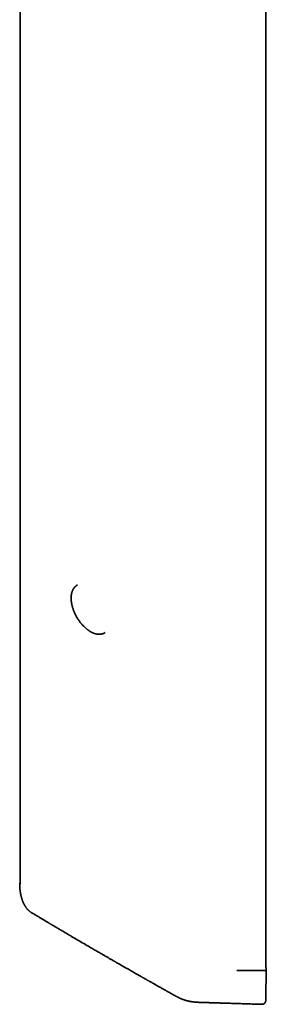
# Model space of a CAD drawing. Header units: millimetres. Extents: x 8 to 620, y 12 to 2359.
# Tile 1 of 8: x 500 to 620, y 88 to 565. Entities that reach past the tile are written whole.
import ezdxf

# ---------------------------------------------------------------- set-up
doc = ezdxf.new("R2010")
doc.units = ezdxf.units.MM

msp = doc.modelspace()

# ---------------------------------------------------------------- linework, layer by layer
at = {"color": 7, "linetype": 'Continuous', "lineweight": 35}
for p, q in [((619.53, 105.84), (619.53, 1045.03)), ((500.39, 896.15), (500.39, 146.48)), ((528.33, 291.22), (527.82, 290.9)), ((541.11, 267.82), (541.13, 267.83)), ((541.11, 267.82), (541.13, 267.83)), ((541.13, 267.83), (541.67, 268.11)), ((506.18, 132.33), (506.15, 132.35)), ((619.63, 105.81), (619.53, 105.87)), ((619.54, 105.86), (619.53, 105.87)), ((619.6, 90.51), (619.8, 105.52)), ((605.47, 104.46), (619.2, 104.49)), ((576.52, 91.73), (576.55, 91.71)), ((617.61, 88.08), (617.75, 88.08))]:
    msp.add_line(p, q, dxfattribs=at)
msp.add_ellipse((618.93, 104.75), major_axis=(0.598, -0.135), ratio=0.368098, start_param=5.266262, end_param=5.518795, dxfattribs=at)
for points, knots in [([(527.82, 290.9), (527.78, 290.87), (527.7, 290.81), (527.59, 290.74), (527.47, 290.65), (527.34, 290.55), (527.21, 290.44), (527.08, 290.32), (526.96, 290.19), (526.84, 290.06), (526.73, 289.94), (526.63, 289.82), (526.55, 289.71), (526.48, 289.62), (526.42, 289.53), (526.37, 289.45), (526.31, 289.37), (526.24, 289.25), (526.15, 289.1), (526.04, 288.91), (525.92, 288.67), (525.79, 288.37), (525.66, 288.02), (525.54, 287.65), (525.43, 287.25), (525.34, 286.79), (525.26, 286.3), (525.21, 285.87), (525.19, 285.56), (525.18, 285.4), (525.17, 285.26), (525.17, 285.15), (525.17, 285.06), (525.17, 284.98), (525.17, 284.9), (525.17, 284.79), (525.17, 284.66), (525.17, 284.49), (525.18, 284.3), (525.19, 284.07), (525.21, 283.75), (525.25, 283.33), (525.31, 282.81), (525.4, 282.26), (525.5, 281.72), (525.62, 281.19), (525.75, 280.69), (525.91, 280.16), (526.08, 279.62), (526.27, 279.06), (526.5, 278.48), (526.74, 277.89), (527.01, 277.28), (527.31, 276.67), (527.63, 276.06), (527.96, 275.48), (528.31, 274.91), (528.66, 274.36), (529.02, 273.83), (529.41, 273.29), (529.84, 272.74), (530.31, 272.18), (530.77, 271.65), (531.2, 271.21), (531.59, 270.83), (531.93, 270.51), (532.27, 270.21), (532.6, 269.92), (532.93, 269.66), (533.23, 269.43), (533.51, 269.24), (533.75, 269.07), (533.96, 268.93), (534.14, 268.81), (534.29, 268.72), (534.4, 268.66), (534.5, 268.6), (534.6, 268.54), (534.73, 268.47), (534.87, 268.39), (535.04, 268.3), (535.22, 268.21), (535.43, 268.11), (535.66, 268), (535.91, 267.9), (536.18, 267.79), (536.45, 267.69), (536.72, 267.61), (536.99, 267.53), (537.24, 267.47), (537.49, 267.41), (537.72, 267.37), (537.93, 267.34), (538.13, 267.32), (538.32, 267.3), (538.48, 267.29), (538.62, 267.28), (538.73, 267.28), (538.84, 267.28), (538.96, 267.28), (539.12, 267.29), (539.29, 267.3), (539.5, 267.32), (539.72, 267.36), (539.97, 267.4), (540.24, 267.47), (540.53, 267.56), (540.82, 267.67), (541.01, 267.77), (541.11, 267.82)], [0, 0, 0, 0, 0.004764, 0.009987, 0.015983, 0.022882, 0.030685, 0.03745, 0.044772, 0.052184, 0.058876, 0.064835, 0.070353, 0.075045, 0.078913, 0.082374, 0.086238, 0.090523, 0.098108, 0.106596, 0.115478, 0.128146, 0.141455, 0.155404, 0.169638, 0.183776, 0.201313, 0.218702, 0.224381, 0.229393, 0.233635, 0.237108, 0.23981, 0.241743, 0.244089, 0.247196, 0.251181, 0.256043, 0.261784, 0.268403, 0.275843, 0.289606, 0.30407, 0.319235, 0.3351, 0.348298, 0.361944, 0.376038, 0.390581, 0.405573, 0.421013, 0.436903, 0.45324, 0.470025, 0.486828, 0.50333, 0.519533, 0.535436, 0.55104, 0.566344, 0.585053, 0.603294, 0.621067, 0.638374, 0.650993, 0.663351, 0.675449, 0.687287, 0.698862, 0.709704, 0.718938, 0.727213, 0.734528, 0.740884, 0.746279, 0.749538, 0.752526, 0.75612, 0.760413, 0.765427, 0.77108, 0.777454, 0.78455, 0.792368, 0.80109, 0.81055, 0.820157, 0.829603, 0.838888, 0.848012, 0.856974, 0.864823, 0.872543, 0.880135, 0.887195, 0.893232, 0.898164, 0.902107, 0.90589, 0.910671, 0.91657, 0.923512, 0.931506, 0.940577, 0.950727, 0.961747, 0.973809, 0.986913, 1, 1, 1, 1]), ([(500.39, 146.71), (500.39, 146.71), (500.37, 146.69), (500.35, 146.66), (500.33, 146.61), (500.3, 146.56), (500.28, 146.5), (500.25, 146.42), (500.23, 146.33), (500.22, 146.22), (500.22, 146.14), (500.22, 146.1)], [0, 0, 0, 0, 0.00861, 0.118826, 0.190899, 0.272254, 0.375026, 0.499246, 0.644895, 0.811877, 1, 1, 1, 1]), ([(500.22, 146.1), (500.22, 146.08), (500.22, 145.99), (500.23, 145.85), (500.24, 145.67), (500.25, 145.54), (500.25, 145.44), (500.25, 145.37), (500.26, 145.31), (500.26, 145.26), (500.27, 145.18), (500.27, 145.06), (500.28, 144.9), (500.29, 144.71), (500.31, 144.51), (500.33, 144.3), (500.34, 144.09), (500.36, 143.85), (500.39, 143.57), (500.42, 143.27), (500.46, 142.99), (500.49, 142.74), (500.52, 142.51), (500.56, 142.27), (500.6, 142.03), (500.64, 141.8), (500.68, 141.59), (500.72, 141.38), (500.76, 141.17), (500.8, 140.98), (500.83, 140.83), (500.86, 140.71), (500.88, 140.59), (500.91, 140.47), (500.95, 140.33), (500.99, 140.17), (501.04, 139.98), (501.1, 139.76), (501.16, 139.54), (501.22, 139.34), (501.28, 139.15), (501.33, 138.99), (501.38, 138.83), (501.43, 138.7), (501.46, 138.59), (501.49, 138.5), (501.52, 138.42), (501.55, 138.34), (501.58, 138.26), (501.61, 138.19), (501.64, 138.12), (501.67, 138.04), (501.7, 137.95), (501.74, 137.86), (501.77, 137.78), (501.8, 137.7), (501.84, 137.61), (501.88, 137.51), (501.92, 137.42), (501.96, 137.33), (502.01, 137.23), (502.06, 137.12), (502.1, 137.03), (502.14, 136.94), (502.18, 136.86), (502.23, 136.77), (502.27, 136.68), (502.33, 136.57), (502.39, 136.46), (502.45, 136.34), (502.52, 136.22), (502.59, 136.1), (502.66, 135.98), (502.74, 135.84), (502.82, 135.71), (502.92, 135.55), (503.03, 135.38), (503.17, 135.18), (503.3, 134.99), (503.45, 134.8), (503.59, 134.61), (503.75, 134.42), (503.91, 134.23), (504.07, 134.05), (504.24, 133.88), (504.42, 133.7), (504.61, 133.51), (504.86, 133.29), (505.16, 133.03), (505.5, 132.77), (505.74, 132.61), (505.88, 132.51), (505.94, 132.48), (506.01, 132.43), (506.08, 132.39), (506.13, 132.36), (506.15, 132.35)], [0, 0, 0, 0, 0.00366, 0.015229, 0.025149, 0.033388, 0.038451, 0.042547, 0.045671, 0.047819, 0.052519, 0.059271, 0.068113, 0.079063, 0.090924, 0.102789, 0.114656, 0.126524, 0.145168, 0.163438, 0.179915, 0.194372, 0.20745, 0.22173, 0.236917, 0.251423, 0.263284, 0.276554, 0.290268, 0.302554, 0.311721, 0.319316, 0.325974, 0.333725, 0.342705, 0.352917, 0.366123, 0.380295, 0.395441, 0.41065, 0.422065, 0.433061, 0.443848, 0.453849, 0.461629, 0.466183, 0.471885, 0.478405, 0.484103, 0.488757, 0.493313, 0.498908, 0.50629, 0.512769, 0.517939, 0.523471, 0.530349, 0.537691, 0.543976, 0.550242, 0.558269, 0.566641, 0.573655, 0.579606, 0.586006, 0.592274, 0.599306, 0.607405, 0.616312, 0.625746, 0.635259, 0.643333, 0.653763, 0.664411, 0.675311, 0.687116, 0.700846, 0.718831, 0.735431, 0.750594, 0.767205, 0.784551, 0.801774, 0.817748, 0.833888, 0.851297, 0.87007, 0.888596, 0.920123, 0.950394, 0.976061, 0.979985, 0.98418, 0.989584, 0.99627, 1, 1, 1, 1]), ([(506.18, 132.33), (506.21, 132.31), (506.49, 132.14), (507.02, 131.82), (507.75, 131.39), (508.45, 130.97), (509.13, 130.56), (509.77, 130.18), (510.39, 129.81), (510.98, 129.46), (511.55, 129.12), (512.1, 128.79), (512.62, 128.49), (513.11, 128.2), (513.56, 127.93), (513.98, 127.68), (514.37, 127.45), (514.72, 127.24), (515.04, 127.05), (515.35, 126.87), (515.65, 126.69), (516.02, 126.47), (516.46, 126.21), (516.97, 125.91), (517.57, 125.55), (518.26, 125.15), (519.05, 124.68), (519.87, 124.2), (520.72, 123.69), (521.54, 123.21), (522.32, 122.75), (523.06, 122.32), (523.82, 121.87), (524.6, 121.41), (526.12, 120.52), (528.36, 119.21), (531.33, 117.48), (533.94, 115.96), (536.2, 114.64), (537.73, 113.76), (538.87, 113.1), (539.61, 112.67), (540.33, 112.25), (541.04, 111.84), (541.73, 111.44), (542.4, 111.06), (543.04, 110.69), (543.64, 110.34), (544.21, 110.01), (544.75, 109.71), (545.22, 109.43), (545.63, 109.2), (545.98, 109), (546.32, 108.8), (546.66, 108.61), (547.01, 108.4), (547.39, 108.18), (547.8, 107.95), (548.23, 107.71), (548.68, 107.45), (549.16, 107.17), (549.66, 106.88), (550.19, 106.58), (550.74, 106.27), (551.46, 105.85), (552.37, 105.34), (553.46, 104.72), (554.5, 104.12), (555.5, 103.55), (556.45, 103.01), (557.24, 102.57), (557.86, 102.21), (558.3, 101.96), (558.71, 101.73), (559.1, 101.51), (559.46, 101.3), (559.79, 101.11), (560.1, 100.94), (560.39, 100.78), (560.64, 100.64), (560.86, 100.51), (561.04, 100.41), (561.18, 100.33), (561.34, 100.24), (561.5, 100.15), (561.7, 100.03), (561.94, 99.9), (562.2, 99.75), (562.5, 99.58), (562.83, 99.4), (563.2, 99.19), (563.59, 98.97), (564.01, 98.73), (564.44, 98.49), (564.89, 98.24), (565.36, 97.97), (565.87, 97.69), (566.4, 97.39), (566.97, 97.06), (567.59, 96.72), (568.26, 96.34), (568.96, 95.94), (569.7, 95.53), (570.47, 95.1), (571.27, 94.65), (572.07, 94.2), (572.89, 93.75), (573.7, 93.29), (574.55, 92.82), (575.42, 92.33), (576.08, 91.97), (576.45, 91.76), (576.51, 91.72)], [0, 0, 0, 0, 0.001273, 0.012192, 0.022688, 0.032762, 0.042412, 0.05164, 0.060444, 0.068825, 0.077152, 0.085013, 0.092411, 0.099343, 0.105811, 0.111814, 0.117353, 0.122426, 0.127035, 0.131266, 0.135545, 0.139925, 0.147014, 0.154356, 0.161949, 0.172711, 0.183941, 0.19564, 0.207808, 0.220446, 0.230705, 0.241253, 0.252092, 0.26322, 0.274513, 0.317076, 0.359294, 0.401166, 0.428612, 0.455906, 0.466587, 0.477236, 0.487587, 0.497513, 0.507493, 0.517003, 0.526041, 0.534608, 0.542704, 0.550329, 0.557482, 0.562772, 0.567771, 0.572479, 0.577199, 0.582263, 0.587671, 0.593423, 0.59952, 0.605961, 0.612746, 0.619875, 0.627349, 0.635166, 0.643202, 0.658248, 0.673701, 0.68956, 0.702704, 0.716114, 0.729791, 0.736305, 0.742539, 0.7484, 0.753889, 0.759004, 0.763746, 0.768115, 0.772111, 0.775734, 0.778984, 0.781276, 0.783338, 0.785313, 0.787676, 0.790466, 0.793796, 0.79758, 0.80182, 0.806514, 0.811663, 0.817268, 0.823327, 0.829281, 0.835618, 0.842337, 0.849439, 0.856923, 0.864789, 0.873808, 0.883281, 0.89321, 0.903594, 0.914434, 0.92573, 0.937481, 0.948654, 0.960209, 0.972147, 0.984469, 0.997173, 1, 1, 1, 1]), ([(619.79, 105.62), (619.78, 105.65), (619.76, 105.69), (619.72, 105.74), (619.67, 105.78), (619.64, 105.8), (619.63, 105.81)], [0, 0, 0, 0, 0.296609, 0.549036, 0.776914, 1, 1, 1, 1]), ([(619.8, 105.52), (619.8, 105.54), (619.8, 105.57), (619.79, 105.61), (619.79, 105.62)], [0, 0, 0, 0, 0.512765, 1, 1, 1, 1]), ([(576.55, 91.7), (576.61, 91.67), (576.74, 91.6), (576.91, 91.51), (577.06, 91.43), (577.19, 91.36), (577.32, 91.3), (577.47, 91.23), (577.64, 91.14), (577.84, 91.05), (578.03, 90.96), (578.21, 90.88), (578.39, 90.8), (578.58, 90.73), (578.79, 90.64), (579.01, 90.55), (579.23, 90.47), (579.43, 90.4), (579.63, 90.33), (579.83, 90.26), (580.11, 90.16), (580.48, 90.05), (580.85, 89.94), (581.15, 89.85), (581.37, 89.8), (581.6, 89.74), (581.83, 89.68), (582.04, 89.64), (582.23, 89.59), (582.38, 89.56), (582.53, 89.53), (582.69, 89.5), (582.88, 89.46), (583.1, 89.42), (583.34, 89.38), (583.6, 89.34), (583.84, 89.3), (584.07, 89.27), (584.29, 89.24), (584.49, 89.22), (584.67, 89.2), (584.82, 89.18), (584.95, 89.17), (585.06, 89.16), (585.17, 89.15), (585.3, 89.14), (585.44, 89.13), (585.62, 89.11), (585.8, 89.1), (585.98, 89.09), (586.16, 89.08), (586.35, 89.07), (586.53, 89.06), (586.69, 89.05), (586.83, 89.04), (586.93, 89.04), (587.01, 89.03), (587.12, 89.03), (587.27, 89.02), (587.48, 89.01), (587.71, 89.01), (587.98, 89), (588.3, 88.99), (588.67, 88.98), (589.08, 88.96), (589.53, 88.95), (590.02, 88.94), (590.53, 88.92), (591.08, 88.91), (591.66, 88.89), (592.27, 88.87), (592.91, 88.85), (593.58, 88.83), (594.27, 88.81), (595, 88.78), (595.75, 88.76), (596.58, 88.73), (597.5, 88.7), (598.51, 88.67), (599.55, 88.64), (600.64, 88.61), (601.77, 88.57), (602.94, 88.54), (604.16, 88.5), (605.41, 88.46), (606.7, 88.42), (608.04, 88.38), (609.41, 88.33), (610.8, 88.29), (612.2, 88.25), (613.61, 88.2), (615.06, 88.16), (616.4, 88.12), (617.27, 88.09), (617.64, 88.08)], [0, 0, 0, 0, 0.004844, 0.009847, 0.014044, 0.017633, 0.021124, 0.024551, 0.029856, 0.035145, 0.040309, 0.045251, 0.049734, 0.054692, 0.060158, 0.065994, 0.071742, 0.076874, 0.081801, 0.086827, 0.092234, 0.103373, 0.114568, 0.120163, 0.125564, 0.130911, 0.136624, 0.142439, 0.146461, 0.149987, 0.153536, 0.157307, 0.161554, 0.167024, 0.173151, 0.179204, 0.18504, 0.190546, 0.195691, 0.200464, 0.204745, 0.208136, 0.211063, 0.213552, 0.216137, 0.219028, 0.222314, 0.226375, 0.231226, 0.235101, 0.239355, 0.243979, 0.248541, 0.252412, 0.25555, 0.258039, 0.259888, 0.261149, 0.265838, 0.270677, 0.276082, 0.282146, 0.290214, 0.299196, 0.309091, 0.319909, 0.331658, 0.344326, 0.357327, 0.371187, 0.385922, 0.40147, 0.417787, 0.434543, 0.452016, 0.470199, 0.489082, 0.512464, 0.53683, 0.562181, 0.588517, 0.615841, 0.644154, 0.673459, 0.703757, 0.735049, 0.767335, 0.800614, 0.834887, 0.868111, 0.902218, 0.937206, 0.973076, 1, 1, 1, 1]), ([(617.82, 88.08), (617.82, 88.08), (617.9, 88.08), (618.04, 88.1), (618.2, 88.14), (618.34, 88.18), (618.47, 88.23), (618.57, 88.29), (618.66, 88.34), (618.74, 88.39), (618.8, 88.45), (618.87, 88.5), (618.94, 88.57), (619.02, 88.65), (619.09, 88.75), (619.16, 88.85), (619.22, 88.94), (619.26, 89.03), (619.3, 89.1), (619.34, 89.18), (619.38, 89.28), (619.43, 89.41), (619.48, 89.56), (619.52, 89.75), (619.56, 89.97), (619.59, 90.22), (619.6, 90.41), (619.6, 90.51)], [0, 0, 0, 0, 0.007104, 0.068653, 0.122869, 0.17192, 0.218299, 0.254917, 0.289481, 0.320116, 0.346389, 0.371354, 0.402366, 0.439738, 0.482213, 0.520796, 0.553709, 0.580964, 0.604989, 0.629696, 0.661511, 0.700414, 0.746377, 0.799364, 0.859332, 0.926228, 1, 1, 1, 1])]:
    msp.add_open_spline(points, degree=3, knots=knots, dxfattribs=at)

doc.saveas('drawing.dxf')
